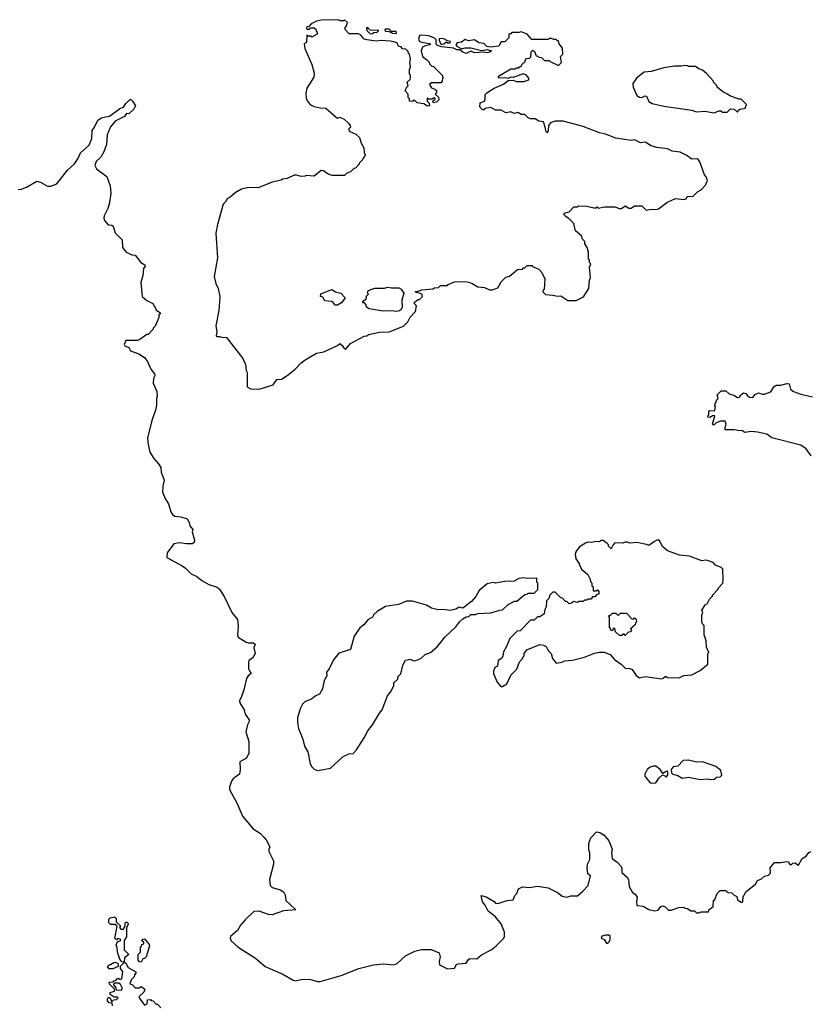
# Model space of a CAD drawing. Extents: x 2323203 to 2567568, y 883585 to 1022917.
# Tile 181 of 256: x 2506308 to 2513058, y 964379 to 972790. Entities that reach past the tile are written whole.
import ezdxf

# ---------------------------------------------------------------- set-up
doc = ezdxf.new("R2010")
doc.units = 0

msp = doc.modelspace()

# ---------------------------------------------------------------- linework, layer by layer
at = {"layer": '0CON10XD'}
for points in [[(2508355, 969633.3), (2508475, 969672), (2508505, 969715.8), (2508545, 969718.8), (2508595, 969751.2), (2508663.3, 969805), (2508715, 969860), (2508747.5, 969885), (2508845, 969942.5), (2508906.4, 969953.6), (2509025, 970006.7), (2509045, 970022.5), (2509065, 970006.7), (2509080.4, 969980.5), (2509095, 969976.7), (2509136.4, 970023.6), (2509253, 970087), (2509275, 970090), (2509288.3, 970101.7), (2509385, 970120), (2509466.4, 970123.6), (2509588.3, 970171.7), (2509625, 970210), (2509645, 970250), (2509691.7, 970298.3), (2509700, 970345), (2509683, 970363), (2509681.7, 970378.3), (2509715, 970400), (2509725, 970400), (2509750, 970425), (2509748.3, 970438.3), (2509735, 970450), (2509695, 970460), (2509691.7, 970468.3), (2509715, 970470), (2509745, 970482.5), (2509839.3, 970490.7), (2509855, 970500), (2509887, 970503), (2509905, 970520), (2509965, 970520), (2509971.7, 970528.3), (2510025, 970550), (2510115, 970552.5), (2510147, 970547), (2510177, 970537), (2510225, 970507.5), (2510281.7, 970501.7), (2510323, 970483), (2510347, 970483), (2510395, 970500), (2510425, 970550), (2510465, 970590), (2510495, 970600), (2510563, 970657), (2510605, 970660), (2510615, 970670), (2510625, 970670), (2510645, 970690), (2510685, 970690), (2510691.7, 970681.7), (2510745, 970660), (2510771.7, 970631.7), (2510797.5, 970575), (2510790, 970485), (2510781.7, 970478.3), (2510780, 970465), (2510801.7, 970441.7), (2510865, 970437.5), (2510905, 970427.5), (2510935, 970430), (2510995, 970392.5), (2511065, 970392.5), (2511126.4, 970423.6), (2511172.5, 970495), (2511180, 970565), (2511187.5, 970585), (2511180, 970675), (2511190, 970705), (2511180, 970715), (2511178.3, 970738.3), (2511170, 970745), (2511170, 970805), (2511160, 970845), (2511140, 970875), (2511140, 970895), (2511120, 970915), (2511110, 970945), (2511060, 970985), (2511045, 971050), (2511003, 971093), (2510980, 971105), (2510960, 971125), (2510963.6, 971136.4), (2511005, 971150), (2511045, 971190), (2511075, 971190), (2511085, 971200), (2511155, 971197.5), (2511215, 971182.5), (2511237.5, 971182.5), (2511245, 971190), (2511255, 971180), (2511305, 971190), (2511395, 971190), (2511435, 971177.5), (2511451.7, 971178.3), (2511485, 971200), (2511515, 971180), (2511535, 971180), (2511565, 971200), (2511625, 971200), (2511663, 971163), (2511705, 971172.5), (2511745, 971167.5), (2511770, 971175), (2511840.7, 971229.3), (2511915, 971262.5), (2511986.7, 971253.3), (2512005, 971260), (2512015, 971280), (2512065, 971282.5), (2512101.7, 971318.3), (2512133, 971337), (2512170, 971375), (2512187, 971417), (2512177, 971447), (2512162.5, 971465), (2512123.3, 971575), (2512105, 971600), (2512055, 971597.5), (2512005, 971632.5), (2511955, 971657.5), (2511885, 971667.5), (2511845, 971687.5), (2511755, 971697.5), (2511705, 971712.5), (2511655, 971742.5), (2511615, 971737.5), (2511565, 971762.5), (2511535, 971757.5), (2511405, 971777.5), (2511315, 971812.5), (2511263.6, 971823.6), (2511125, 971877.5), (2510955, 971922.5), (2510885, 971922.5), (2510845, 971907.5), (2510828.8, 971885), (2510825, 971840), (2510815, 971822.5), (2510805, 971840), (2510801.2, 971871.2), (2510785, 971917.5), (2510745, 971922.5), (2510715, 971942.5), (2510675, 971942.5), (2510655, 971952.5), (2510625, 971980), (2510595, 971980), (2510567, 971997), (2510535, 971987.5), (2510505, 972002.5), (2510495, 972000), (2510463.6, 971993.6), (2510425, 972016.7), (2510375, 972017.5), (2510335, 972040), (2510285, 972030), (2510275, 972020), (2510265, 972020), (2510242.5, 972045), (2510245, 972080), (2510280, 972095), (2510287.5, 972115), (2510288.3, 972151.7), (2510302.5, 972165), (2510364.3, 972205.7), (2510445, 972238), (2510485, 972270), (2510525, 972272.5), (2510555, 972261.2), (2510617.7, 972262.3), (2510660, 972275), (2510661.7, 972291.7), (2510638.3, 972318.3), (2510613, 972327), (2510525, 972297.5), (2510505, 972300), (2510485, 972287.5), (2510455, 972293.3), (2510405, 972290), (2510400, 972295), (2510401.7, 972308.3), (2510505, 972370), (2510545, 972370), (2510555, 972380), (2510575, 972380), (2510581.7, 972388.3), (2510598.3, 972391.7), (2510601.7, 972408.3), (2510628.3, 972431.7), (2510631.7, 972448.3), (2510641.7, 972458.3), (2510665, 972460), (2510678.3, 972471.7), (2510680, 972515), (2510695, 972530), (2510708.3, 972518.3), (2510721.7, 972481.7), (2510738.3, 972478.3), (2510745, 972470), (2510768.3, 972468.3), (2510795, 972440), (2510835, 972440), (2510841.7, 972431.7), (2510915, 972400), (2510940, 972425), (2510930, 972475), (2510950, 972495), (2510947, 972547), (2510920, 972585), (2510915, 972610), (2510905, 972610), (2510895, 972620), (2510875, 972620), (2510855, 972630), (2510835, 972630), (2510825, 972620), (2510685, 972620), (2510646.4, 972666.4), (2510595, 972687.5), (2510575, 972680), (2510515, 972680), (2510505, 972670), (2510495, 972670), (2510490, 972665), (2510490, 972635), (2510455, 972600), (2510425, 972600), (2510405, 972562.5), (2510335, 972556.7), (2510302.3, 972562.3), (2510276, 972586), (2510232.3, 972592.3), (2510195, 972618.8), (2510145, 972610), (2510115, 972620), (2510085, 972596.7), (2510048.8, 972591.2), (2510037.5, 972575), (2510043.8, 972563.8), (2510085, 972540), (2510115, 972550), (2510165, 972550), (2510255, 972526.7), (2510305, 972536.7), (2510340, 972525), (2510327, 972513), (2510305, 972507.5), (2510275, 972512.5), (2510195, 972507.5), (2510165, 972520), (2510125, 972500), (2510095, 972512.5), (2510071.7, 972531.7), (2510045, 972532.5), (2510015, 972547.5), (2509915, 972557.5), (2509873, 972573), (2509867.5, 972585), (2509869.3, 972619.3), (2509855, 972633.3), (2509805, 972653.3), (2509745, 972658), (2509726.2, 972653.8), (2509717.5, 972625), (2509726.2, 972605), (2509745, 972596.9), (2509822.5, 972585), (2509805, 972572.5), (2509775, 972567.5), (2509750, 972555), (2509740, 972525), (2509750, 972475), (2509788.3, 972448.3), (2509808.3, 972428.3), (2509811.7, 972411.7), (2509831.7, 972391.7), (2509845, 972390), (2509920, 972315), (2509921.7, 972301.7), (2509930, 972295), (2509921.7, 972288.3), (2509920, 972265), (2509908.3, 972251.7), (2509828.3, 972251.7), (2509812.5, 972235), (2509827, 972207), (2509857, 972197), (2509870, 972185), (2509870, 972165), (2509860, 972155), (2509888.3, 972128.3), (2509890, 972105), (2509870, 972085), (2509845, 972080), (2509840, 972095), (2509858.3, 972111.7), (2509858.3, 972118.3), (2509845, 972120), (2509835, 972110), (2509801.7, 972111.7), (2509791.7, 972118.3), (2509790, 972095), (2509808.3, 972078.3), (2509810, 972055), (2509795, 972050), (2509761.7, 972071.7), (2509705, 972080), (2509685, 972100), (2509671.7, 972098.3), (2509665, 972090), (2509640, 972095), (2509640, 972115), (2509630, 972125), (2509630, 972155), (2509600, 972185), (2509608.3, 972191.7), (2509611.7, 972208.3), (2509630, 972225), (2509620, 972255), (2509645, 972280), (2509650, 972295), (2509650, 972315), (2509640, 972325), (2509640, 972365), (2509650, 972385), (2509642.5, 972425), (2509647.5, 972455), (2509640, 972495), (2509631.7, 972501.7), (2509628.3, 972518.3), (2509608.3, 972538.3), (2509581.7, 972541.7), (2509568.3, 972558.3), (2509551.7, 972561.7), (2509541.7, 972571.7), (2509538.3, 972588.3), (2509517, 972597), (2509475, 972607.5), (2509405, 972612.5), (2509355, 972607.5), (2509275, 972616.7), (2509253.9, 972623.9), (2509225, 972657.5), (2509205, 972670), (2509125, 972670), (2509090, 972705), (2509090, 972725), (2509098.3, 972731.7), (2509110, 972765), (2509085, 972790), (2509075, 972780), (2509045, 972780), (2509035, 972790), (2508887, 972787), (2508845, 972777.5), (2508800, 972755), (2508778.3, 972731.7), (2508761.7, 972728.3), (2508760, 972715), (2508765, 972710), (2508785, 972710), (2508795, 972720), (2508825, 972720), (2508838.3, 972708.3), (2508841.7, 972691.7), (2508850, 972685), (2508850, 972665), (2508805, 972640), (2508795, 972650), (2508775, 972650), (2508761.7, 972658.3), (2508760, 972595), (2508740, 972585), (2508746.7, 972545), (2508805, 972407.5), (2508825.9, 972334.1), (2508821.7, 972298.3), (2508763.3, 972205), (2508753, 972163), (2508757, 972117), (2508772.5, 972085), (2508795, 972062.5), (2508825, 972047.5), (2508877, 972037), (2508925, 972033.3), (2509015, 971953.3), (2509025, 971950), (2509045, 971957.5), (2509080.4, 971940.5), (2509120, 971905), (2509133.3, 971885), (2509137, 971873), (2509117.5, 971855), (2509131.2, 971835), (2509182.7, 971812.7), (2509213.3, 971785), (2509227.5, 971735), (2509250, 971695), (2509252.5, 971655), (2509260, 971635), (2509255, 971620), (2509240, 971605), (2509238.3, 971591.7), (2509210, 971565), (2509210, 971555), (2509178.3, 971521.7), (2509165, 971520), (2509135, 971490), (2509105, 971480), (2509085, 971460), (2508978.3, 971458.3), (2508945, 971470), (2508905, 971500), (2508885, 971502.5), (2508825, 971452.5), (2508755, 971460), (2508747, 971453), (2508715, 971450), (2508675, 971462.5), (2508655, 971462.5), (2508595, 971432.5), (2508555, 971427.5), (2508541.7, 971418.3), (2508465, 971402.5), (2508346.4, 971353.6), (2508265, 971356.7), (2508205, 971342.5), (2508149.3, 971310.7), (2508107.5, 971275), (2508080, 971260), (2508066.1, 971233.9), (2508045.9, 971214.1), (2507998.9, 971041.1), (2507985.8, 970965), (2507998.8, 970755), (2507969.2, 970595), (2507985, 970537.5), (2508004.2, 970495), (2508018.1, 970425), (2508011.4, 970305), (2507983.9, 970173.9), (2507993.3, 970125), (2507988.3, 970088.3), (2507993, 970083), (2508015, 970083.8), (2508045, 970073.8), (2508065, 970078.8), (2508076.7, 970075), (2508216.2, 969895), (2508236.7, 969845), (2508243.6, 969793.6), (2508252.5, 969775), (2508252.5, 969655), (2508285, 969635.8), (2508355, 969633.3)], [(2509305, 972670), (2509325, 972673.3), (2509335, 972680), (2509365, 972682.5), (2509378.3, 972698.3), (2509305, 972700), (2509290, 972715), (2509275, 972722.5), (2509271.2, 972718.8), (2509275, 972697.5), (2509305, 972670)], [(2509525, 972673.3), (2509530, 972675), (2509525, 972690), (2509485, 972690), (2509465, 972710), (2509435, 972710), (2509430, 972705), (2509433, 972693), (2509465, 972690), (2509493.6, 972673.6), (2509525, 972673.3)], [(2509915, 972580), (2509935, 972583.3), (2509955, 972600), (2509965, 972592.5), (2509987, 972593), (2509990, 972605), (2509965, 972610), (2509935, 972627.5), (2509895, 972630), (2509892.5, 972615), (2509906.1, 972586.1), (2509915, 972580)], [(2512245, 971993.3), (2512285, 972012.5), (2512301.7, 972011.7), (2512315, 972000), (2512355, 972000), (2512385, 972027.5), (2512417, 972027), (2512445, 972000), (2512451.7, 972018.3), (2512463, 972027), (2512510, 972035), (2512520, 972065), (2512475, 972110), (2512455, 972110), (2512378.3, 972138.3), (2512360, 972155), (2512320, 972175), (2512270, 972215), (2512265, 972230), (2512240, 972255), (2512240, 972265), (2512179.3, 972329.3), (2512145, 972360), (2512115, 972370), (2512085, 972390), (2512025, 972390), (2512017, 972397), (2511995, 972400), (2511965, 972392.5), (2511905, 972392.5), (2511815, 972380), (2511705, 972347.5), (2511645, 972342.5), (2511580.7, 972289.3), (2511550, 972245), (2511552.5, 972215), (2511585, 972142.5), (2511607, 972127), (2511625, 972126.7), (2511655, 972140), (2511665, 972137.5), (2511685, 972092.5), (2511715, 972073.8), (2511815, 972051.2), (2512055, 972016.7), (2512095, 972004.2), (2512165, 972008.8), (2512245, 971993.3)], [(2506295, 971342.5), (2506315, 971340), (2506365, 971360), (2506455, 971410), (2506485, 971403.3), (2506545, 971366.7), (2506575, 971366.7), (2506625, 971387.5), (2506716.1, 971503.9), (2506775, 971557.5), (2506805, 971602), (2506828.6, 971651.5), (2506902.7, 971717.3), (2506923.5, 971775), (2506927.5, 971842.5), (2506948.1, 971871.9), (2506977, 971933), (2507007.4, 971952.6), (2507041.3, 971961.3), (2507075, 971966), (2507165, 972030), (2507195, 972042.5), (2507215, 972073.3), (2507255, 972110), (2507272.5, 972095), (2507297.5, 972055), (2507282.5, 972025), (2507240, 971985), (2507221.7, 971988.3), (2507205, 971963.3), (2507125, 971923.8), (2507085, 971874), (2507055, 971806.7), (2507049.6, 971725), (2507027.9, 971662.1), (2507000.5, 971615), (2506962.6, 971577.4), (2506951.3, 971545), (2506965.4, 971515), (2507051.2, 971451.2), (2507081.1, 971371.1), (2507085.4, 971305), (2507073.6, 971215), (2507062.4, 971177.6), (2507028.8, 971115), (2507026.7, 971095), (2507033.3, 971075), (2507065, 971038.8), (2507095, 971033.3), (2507106.7, 971025), (2507125, 970970), (2507185, 970910), (2507187.5, 970845), (2507217.5, 970805), (2507265, 970782.5), (2507295, 970777.5), (2507342.5, 970715), (2507377.5, 970695), (2507380, 970685), (2507367.5, 970665), (2507360, 970605), (2507343.9, 970543.9), (2507353.8, 970425), (2507395, 970390), (2507446.4, 970366.4), (2507470, 970325), (2507471.7, 970311.7), (2507510, 970285), (2507497.5, 970265), (2507497.5, 970245), (2507467, 970173), (2507450, 970155), (2507450, 970145), (2507405, 970100), (2507395, 970100), (2507335, 970056.7), (2507315, 970050), (2507215, 970050), (2507202, 970015), (2507207.5, 970005), (2507239.3, 969989.3), (2507255, 969962.5), (2507325, 969936.2), (2507373.9, 969903.9), (2507400.7, 969870.7), (2507428.8, 969805), (2507461.2, 969765), (2507463, 969747), (2507452.5, 969725), (2507450, 969685), (2507480, 969615), (2507483.3, 969575), (2507476.7, 969555), (2507475.8, 969495.8), (2507467.5, 969455), (2507436.5, 969365), (2507400.8, 969215), (2507405, 969160), (2507420.8, 969095), (2507455, 969040), (2507495, 968996.7), (2507513.8, 968965), (2507516.7, 968925), (2507542, 968855), (2507530, 968805), (2507528.8, 968755), (2507554.3, 968694.3), (2507581.2, 968655), (2507600, 968585), (2507614.2, 968564.2), (2507635, 968550), (2507685, 968543.3), (2507740, 968525), (2507757.5, 968495), (2507762.5, 968465), (2507787.5, 968435), (2507782.5, 968415), (2507802.5, 968345), (2507800, 968325), (2507785, 968313.3), (2507735, 968311.2), (2507675, 968322), (2507625, 968312.5), (2507568.8, 968235), (2507566.2, 968195), (2507696.2, 968125), (2507725.5, 968105.5), (2507774, 968055), (2507822.8, 968032.8), (2507865, 967999.4), (2507924.2, 967964.2), (2507995, 967943.1), (2508015.8, 967925), (2508055, 967863.3), (2508121.2, 967725), (2508170, 967665), (2508176.7, 967605), (2508170, 967535), (2508176.7, 967515), (2508245, 967473.3), (2508265, 967466.7), (2508305, 967467.5), (2508320, 967455), (2508310, 967425), (2508320, 967375), (2508298, 967335), (2508266.7, 967315), (2508263.8, 967305), (2508264, 967245), (2508286, 967205), (2508261.2, 967185), (2508247, 967163), (2508224.5, 967065.5), (2508201.7, 966998.3), (2508187.5, 966975), (2508190, 966955), (2508227.5, 966895), (2508236.4, 966856.4), (2508269.3, 966809.3), (2508270, 966795), (2508255, 966767.5), (2508240, 966705), (2508266.7, 966625), (2508266.7, 966525), (2508247.2, 966482.8), (2508190.3, 966449.7), (2508193.3, 966385), (2508186.4, 966345), (2508147.5, 966315), (2508131.4, 966305), (2508117.8, 966285), (2508101.1, 966235), (2508102.5, 966215), (2508166.1, 966095), (2508212.2, 965985), (2508305, 965876.7), (2508365, 965837.5), (2508398.8, 965805), (2508416, 965785), (2508446.7, 965725), (2508437, 965703), (2508438.8, 965685), (2508476.7, 965605), (2508476.7, 965575), (2508443.3, 965445), (2508450, 965395), (2508466.4, 965376.4), (2508536.4, 965356.4), (2508566.4, 965336.4), (2508577.5, 965315), (2508582.5, 965265), (2508667.5, 965185), (2508563.6, 965176.4), (2508465, 965143.3), (2508435, 965146.7), (2508355, 965173.8), (2508308.3, 965171.7), (2508235, 965100), (2508195.9, 965054.1), (2508169.7, 965010.3), (2508111.2, 964958.8), (2508106.2, 964945), (2508115, 964921.2), (2508175, 964866), (2508323, 964773), (2508405, 964700.8), (2508557.1, 964637.1), (2508644.3, 964585), (2508665, 964578.8), (2508715, 964589.6), (2508785, 964592.1), (2508855, 964572.9), (2508875, 964573.3), (2509055.7, 964624.3), (2509205.9, 964684.1), (2509333.4, 964716.6), (2509415, 964723.1), (2509505, 964716.7), (2509535, 964727.5), (2509605, 964793.8), (2509687, 964833), (2509743, 964847), (2509826.4, 964846.4), (2509895, 964817.5), (2509901.2, 964785), (2509893.3, 964745), (2509896.7, 964715), (2509965, 964682.5), (2510025, 964688.8), (2510042, 964718), (2510055, 964723.8), (2510125, 964730), (2510145, 964762.5), (2510155, 964768.8), (2510215, 964766.7), (2510255, 964802.5), (2510345, 964847.5), (2510385, 964882.5), (2510446.7, 964945), (2510453, 964957), (2510453.3, 964995), (2510422.5, 965065), (2510376.4, 965126.4), (2510312.5, 965175), (2510287.5, 965225), (2510263.3, 965255), (2510253, 965307), (2510295, 965297.5), (2510365, 965257.5), (2510375, 965242.5), (2510395, 965240), (2510475, 965266.7), (2510525, 965272.5), (2510541.7, 965308.3), (2510557.5, 965325), (2510572.5, 965365), (2510605, 965382.5), (2510665, 965377.5), (2510735, 965387.5), (2510825, 965373.8), (2510905, 965333.8), (2510945, 965302), (2510985, 965294.2), (2511020, 965305), (2511075.7, 965304.3), (2511123.3, 965345), (2511168, 965395), (2511187.5, 965475), (2511164.2, 965494.2), (2511160, 965545), (2511162.5, 965575), (2511182.5, 965615), (2511182.5, 965675), (2511172.5, 965695), (2511173.3, 965755), (2511189.3, 965800.7), (2511235, 965850), (2511245, 965852.5), (2511273.3, 965843.3), (2511305, 965822.5), (2511343.3, 965775), (2511373.3, 965705), (2511367.5, 965675), (2511373, 965623), (2511415, 965592.5), (2511450, 965555), (2511456.7, 965535), (2511456.2, 965505), (2511500, 965465), (2511513.3, 965445), (2511516.7, 965385), (2511547.5, 965335), (2511569.6, 965319.5), (2511586.7, 965295), (2511580, 965255), (2511583, 965223), (2511637, 965217), (2511685, 965187.5), (2511735, 965177.5), (2511765, 965182.5), (2511790, 965215), (2511805, 965220), (2511825, 965212.5), (2511855, 965182.5), (2511876.4, 965183.6), (2511943.6, 965206.4), (2511985, 965207.5), (2511995, 965200), (2512017, 965197), (2512045, 965177.5), (2512077, 965177), (2512095, 965160), (2512115, 965160), (2512135, 965170), (2512195, 965170), (2512200, 965185), (2512237.5, 965215), (2512240, 965265), (2512250, 965275), (2512270, 965325), (2512295, 965350), (2512345, 965350), (2512351.7, 965341.7)], [(2509525, 970296.2), (2509485, 970303.3), (2509415, 970301.2), (2509295, 970321.2), (2509272.5, 970335), (2509270, 970355), (2509255, 970370), (2509241.7, 970371.7), (2509240, 970385), (2509268.3, 970401.7), (2509273, 970427), (2509290, 970445), (2509280, 970455), (2509282.5, 970465), (2509287.5, 970475), (2509310, 970485), (2509345, 970495.8), (2509425, 970496.2), (2509455, 970506), (2509485, 970498.8), (2509549.7, 970499.7), (2509568.3, 970488.3), (2509592.5, 970455), (2509573.3, 970395), (2509576.4, 970333.6), (2509570, 970315), (2509555, 970303.3), (2509525, 970296.2)], [(2509005, 970350), (2508987.5, 970375), (2508975, 970382.5), (2508917, 970387), (2508898.3, 970418.3), (2508880, 970425), (2508881.7, 970448.3), (2508975, 970485.8), (2509006.4, 970466.4), (2509053.6, 970453.6), (2509090, 970415), (2509059.3, 970370.7), (2509025, 970351.2), (2509005, 970350)], [(2513073.8, 969065), (2513030, 969125), (2512985, 969154), (2512738.3, 969218.3), (2512695, 969248.8), (2512615, 969266.7), (2512565, 969271.2), (2512505, 969263.8), (2512485, 969280), (2512465, 969276.7), (2512415, 969286.2), (2512340, 969285), (2512337.5, 969305), (2512347.5, 969335), (2512340, 969360), (2512298.3, 969361.7), (2512263, 969347), (2512245, 969330), (2512235, 969330), (2512230, 969335), (2512250, 969405), (2512235, 969407.5), (2512207, 969393), (2512190, 969395), (2512190, 969405), (2512200, 969415), (2512200, 969445), (2512208.3, 969451.7), (2512245, 969450), (2512250, 969455), (2512257.5, 969485), (2512250, 969495), (2512253, 969507), (2512271.7, 969548.3), (2512280, 969555), (2512270, 969585), (2512305, 969620), (2512345, 969620), (2512373.9, 969593.9), (2512411.7, 969581.7), (2512445, 969562.5), (2512460, 969565), (2512473.6, 969586.4), (2512495, 969602.5), (2512516.1, 969596.1), (2512533.6, 969573.6), (2512546.7, 969566.7), (2512575, 969562.5), (2512595, 969587.5), (2512625, 969602.5), (2512655, 969590), (2512675, 969590), (2512728.3, 969611.7), (2512755, 969652.5), (2512775, 969667.5), (2512815, 969667.5), (2512865, 969682.5), (2512885, 969680), (2512897.5, 969635), (2512924.1, 969614.1), (2512985, 969592), (2513085, 969568)], [(2510435, 967093.3), (2510473.6, 967116.4), (2510505, 967190), (2510557, 967243), (2510580, 967305), (2510610, 967335), (2510610, 967345), (2510620, 967355), (2510620, 967375), (2510643.6, 967406.4), (2510755, 967452.5), (2510785, 967447.5), (2510807.5, 967435), (2510825, 967400), (2510850, 967375), (2510861.7, 967331.7), (2510895, 967292.5), (2510945, 967302.5), (2510965, 967313.3), (2511035, 967317.5), (2511136.4, 967343.6), (2511220.7, 967379.3), (2511265, 967387.5), (2511305, 967386.7), (2511355, 967367.5), (2511393.6, 967323.6), (2511450, 967285), (2511485, 967250), (2511525, 967247.5), (2511545, 967237.5), (2511578.3, 967188.3), (2511605, 967167.5), (2511655, 967180), (2511795, 967160), (2511810, 967165), (2511825, 967180), (2511835, 967180), (2511845, 967170), (2511945, 967167.5), (2511985, 967187.5), (2512055, 967192.5), (2512125, 967230), (2512190, 967285), (2512190, 967375), (2512200, 967385), (2512178.3, 967428.3), (2512177.5, 967485), (2512160, 967535), (2512160, 967615), (2512145, 967630), (2512140, 967645), (2512140, 967705), (2512147.5, 967725), (2512140, 967745), (2512170, 967795), (2512185, 967800), (2512205, 967840), (2512230, 967865), (2512230, 967875), (2512280, 967925), (2512280, 967935), (2512317.5, 967975), (2512322.5, 968005), (2512320, 968095), (2512305, 968110), (2512255, 968130), (2512235, 968152.5), (2512197, 968167), (2512175, 968172.5), (2512138.3, 968168.3), (2512035, 968206.7), (2511947, 968217), (2511845, 968252.5), (2511807, 968287), (2511775, 968342.5), (2511755, 968342.5), (2511735, 968333.3), (2511685, 968297.5), (2511665, 968307.5), (2511585, 968322.5), (2511525, 968317.5), (2511505, 968327.5), (2511485, 968327.5), (2511465, 968317.5), (2511395, 968320), (2511380, 968305), (2511365, 968270), (2511341.7, 968291.7), (2511340, 968305), (2511330, 968315), (2511295, 968340), (2511275, 968340), (2511265, 968330), (2511235, 968332.5), (2511195, 968322.5), (2511165, 968326.7), (2511145, 968317.5), (2511093.6, 968286.4), (2511065, 968250), (2511057.5, 968225), (2511062.5, 968185), (2511090, 968145), (2511090, 968135), (2511113, 968093), (2511165, 968050), (2511182.5, 968015), (2511190, 967985), (2511200, 967975), (2511200, 967955), (2511210, 967945), (2511211.7, 967911.7), (2511235, 967910), (2511248.3, 967918.3), (2511260, 967905), (2511258.3, 967881.7), (2511241.7, 967878.3), (2511225, 967860), (2511201.7, 967858.3), (2511195, 967840), (2511165, 967840), (2511155, 967830), (2511135, 967830), (2511125, 967820), (2511085, 967820), (2511075, 967810), (2511045, 967820), (2511018.3, 967801.7), (2511005, 967800), (2510985, 967820), (2510975, 967820), (2510948.3, 967848.3), (2510935, 967850), (2510885, 967900), (2510865, 967900), (2510840, 967875), (2510830, 967845), (2510810, 967825), (2510807.5, 967775), (2510798.3, 967751.7), (2510790, 967715), (2510780, 967705), (2510755, 967690), (2510735, 967690), (2510705, 967660), (2510675, 967660), (2510585, 967570), (2510560, 967565), (2510497.5, 967505), (2510470, 967435), (2510445, 967390), (2510437, 967353), (2510426.4, 967333.6), (2510397.5, 967315), (2510391.7, 967268.3), (2510370, 967255), (2510357.5, 967225), (2510357.5, 967205), (2510389.3, 967129.3), (2510420, 967095), (2510435, 967093.3)], [(2508855, 966376.7), (2508905, 966383.8), (2508965, 966396.7), (2509072.5, 966495), (2509120.7, 966519.3), (2509158.3, 966521.7), (2509187.3, 966552.7), (2509253.3, 966655), (2509283.3, 966715), (2509325, 966767.5), (2509383.9, 966866.1), (2509407.5, 966895), (2509452.5, 967015), (2509477.5, 967045), (2509505, 967100), (2509507.5, 967125), (2509540, 967155), (2509540, 967175), (2509567, 967203), (2509582.5, 967275), (2509605, 967320), (2509645, 967327.5), (2509675, 967312.5), (2509695, 967316.7), (2509737, 967333), (2509775, 967367.5), (2509820, 967385), (2509877.7, 967432.3), (2509945, 967517.5), (2510035.9, 967604.1), (2510070.7, 967649.3), (2510095, 967672.5), (2510125, 967690), (2510147, 967693), (2510165, 967710), (2510205, 967707.5), (2510225, 967717.5), (2510335, 967722.5), (2510413.6, 967746.4), (2510435, 967747.5), (2510482.5, 967795), (2510538.3, 967821.7), (2510557, 967823), (2510625, 967880), (2510647, 967883), (2510655, 967890), (2510705, 967890), (2510738.3, 967921.7), (2510737.5, 967975), (2510730, 967985), (2510730, 968015), (2510725, 968020), (2510645, 968017.5), (2510615, 968022.5), (2510575, 968017.5), (2510535, 967992.5), (2510455, 967990), (2510375, 967977.5), (2510355, 967982.5), (2510305, 967970), (2510235, 967912.5), (2510206.1, 967863.9), (2510169.3, 967820.7), (2510095, 967762.5), (2510065, 967770), (2510036.2, 967753.8), (2509985, 967743.3), (2509925, 967752.5), (2509885, 967750), (2509827.5, 967762.5), (2509785, 967787.5), (2509665, 967823.3), (2509615, 967822.5), (2509545, 967793.3), (2509433.6, 967776.4), (2509363.3, 967735), (2509335, 967707.5), (2509322.5, 967685), (2509285, 967662.5), (2509249.6, 967620.5), (2509214.1, 967595.9), (2509166.7, 967525), (2509135, 967410), (2509090, 967395), (2509035, 967377.5), (2508989.3, 967320.7), (2508954, 967245), (2508930, 967215), (2508932, 967185), (2508912, 967145), (2508895, 967072.5), (2508870.7, 967029.3), (2508835, 967012.5), (2508805, 966987.5), (2508745, 966962.5), (2508725, 966942.5), (2508706.1, 966903.9), (2508684, 966825), (2508682, 966785), (2508691.2, 966735), (2508728.8, 966645), (2508741.2, 966585), (2508770, 966535), (2508792.3, 966432.3), (2508806.4, 966406.4), (2508826.4, 966386.4), (2508855, 966376.7)], [(2511485, 967530), (2511475, 967540), (2511465, 967540), (2511455, 967530), (2511435, 967530), (2511401.7, 967561.7), (2511395, 967590), (2511381.7, 967588.3), (2511375, 967570), (2511360, 967575), (2511358.3, 967588.3), (2511350, 967595), (2511350, 967685), (2511341.7, 967698.3), (2511358.3, 967701.7), (2511375, 967720), (2511405, 967720), (2511425, 967700), (2511445, 967720), (2511495, 967720), (2511541.7, 967671.7), (2511555, 967670), (2511565, 967680), (2511578.3, 967668.3), (2511580, 967645), (2511571.7, 967638.3), (2511568.3, 967621.7), (2511530, 967585), (2511538.3, 967571.7), (2511528.3, 967561.7), (2511511.7, 967558.3), (2511485, 967530)], [(2512215, 966298.8), (2512245, 966302.5), (2512265, 966320), (2512295, 966322.5), (2512310, 966335), (2512302.5, 966375), (2512259.6, 966409.5), (2512145, 966450), (2512095, 966446.7), (2512025, 966463.3), (2511978.3, 966461.7), (2511935, 966412.5), (2511895, 966406.7), (2511877.5, 966385), (2511880, 966355), (2511890, 966345), (2511935, 966332.5), (2511970.7, 966310.7), (2512025, 966320), (2512125, 966300), (2512183.8, 966306.2), (2512215, 966298.8)], [(2511705, 966267.5), (2511745, 966270), (2511775, 966312.5), (2511801.7, 966338.3), (2511828.3, 966328.3), (2511835, 966320), (2511850, 966335), (2511850, 966365), (2511845, 966370), (2511833, 966367), (2511805, 966350), (2511782.5, 966385), (2511745, 966413.3), (2511726.4, 966413.6), (2511696.4, 966403.6), (2511672.5, 966385), (2511652.5, 966345), (2511653, 966327), (2511695, 966272.5), (2511705, 966267.5)], [(2512351.7, 965341.7), (2512363, 965333), (2512395, 965330), (2512415, 965310), (2512438.3, 965298.3), (2512445, 965272.5), (2512475, 965250), (2512485, 965250), (2512490, 965255), (2512493, 965297), (2512517, 965343), (2512597.5, 965405), (2512615, 965437.5), (2512648.3, 965451.7), (2512675, 965472.5), (2512708.3, 965481.7), (2512722.5, 965495), (2512726.7, 965505), (2512722.5, 965545), (2512761.2, 965588.8), (2512815, 965590), (2512865, 965600), (2512876.4, 965596.4), (2512893, 965573), (2512905, 965572.5), (2512916.7, 965583.3), (2512935, 965587.5), (2512965, 965567.5), (2512997, 965623), (2513030, 965645), (2513053.9, 965676.1), (2513075, 965683.8)], [(2507100, 964365), (2507098.3, 964388.3), (2507071.7, 964391.7), (2507058.3, 964408.3), (2507057.5, 964425), (2507065, 964437.5), (2507078.3, 964438.3), (2507095, 964400), (2507111.7, 964418.3), (2507135, 964420), (2507150, 964435), (2507145, 964440), (2507115, 964440), (2507081.7, 964461.7), (2507081.7, 964478.3), (2507118.3, 964491.7), (2507120, 964505), (2507075, 964550), (2507072.5, 964567.5), (2507105, 964570), (2507111.7, 964578.3), (2507128.3, 964581.7), (2507145, 964600), (2507155, 964600), (2507165, 964590), (2507180, 964595), (2507190, 964655), (2507170, 964685), (2507170, 964705), (2507200, 964735), (2507200, 964740), (2507181.7, 964741.7), (2507163, 964763), (2507142.5, 964825), (2507140, 964865), (2507132.5, 964885), (2507141.7, 964908.3), (2507151.7, 964918.3), (2507168.3, 964921.7), (2507170, 964935), (2507145, 964940), (2507135, 964930), (2507120, 964945), (2507140, 965045), (2507125, 965060), (2507085, 965060), (2507070, 965075), (2507070, 965105), (2507081.7, 965118.3), (2507117, 965127), (2507131.7, 965111.7), (2507132.5, 965082.5), (2507168.3, 965048.3), (2507160, 965035), (2507171.7, 965021.7), (2507198.3, 965021.7), (2507200, 965035), (2507210, 965045), (2507210, 965075), (2507215, 965080), (2507225, 965080), (2507237.5, 965065), (2507220, 965035), (2507220, 964955), (2507200, 964925), (2507200, 964845), (2507240, 964805), (2507203, 964777), (2507200, 964740), (2507215, 964730), (2507233.6, 964693.6), (2507300, 964655), (2507300, 964645), (2507288.3, 964631.7), (2507287, 964613), (2507261.7, 964588.3), (2507250, 964555), (2507268.3, 964548.3), (2507295, 964520), (2507335, 964520), (2507345, 964530), (2507378.3, 964508.3), (2507368.3, 964481.7), (2507330, 964445), (2507330, 964435), (2507375, 964372.5), (2507398.3, 964381.7), (2507401.7, 964418.3), (2507425, 964420), (2507431.7, 964411.7), (2507448.3, 964408.3), (2507475, 964380), (2507485, 964380), (2507515, 964350)], [(2511335, 964900), (2511348.3, 964911.7), (2511357, 964933), (2511355, 964960), (2511345, 964970), (2511315, 964970), (2511285, 964960), (2511280, 964945), (2511303, 964933), (2511325, 964900), (2511335, 964900)], [(2507345, 964740), (2507331.7, 964741.7), (2507320, 964755), (2507320, 964805), (2507340, 964825), (2507340, 964865), (2507350, 964875), (2507351.7, 964888.3), (2507370, 964895), (2507368.3, 964908.3), (2507350, 964925), (2507360, 964935), (2507375, 964937.5), (2507415, 964890), (2507417, 964877), (2507390, 964785), (2507375, 964770), (2507361.7, 964768.3), (2507345, 964740)], [(2507071.7, 964681.7), (2507060, 964695), (2507060, 964705), (2507075, 964720), (2507085, 964720), (2507113, 964737), (2507125, 964740), (2507145, 964730), (2507150, 964725), (2507148.3, 964701.7), (2507105, 964682.5), (2507071.7, 964681.7)], [(2507175, 964500), (2507186.7, 964515), (2507169.3, 964549.3), (2507155, 964560), (2507111.7, 964558.3), (2507110, 964545), (2507128.3, 964518.3), (2507131.7, 964501.7), (2507175, 964500)]]:
    msp.add_lwpolyline(points, dxfattribs=at)

doc.saveas('drawing.dxf')
